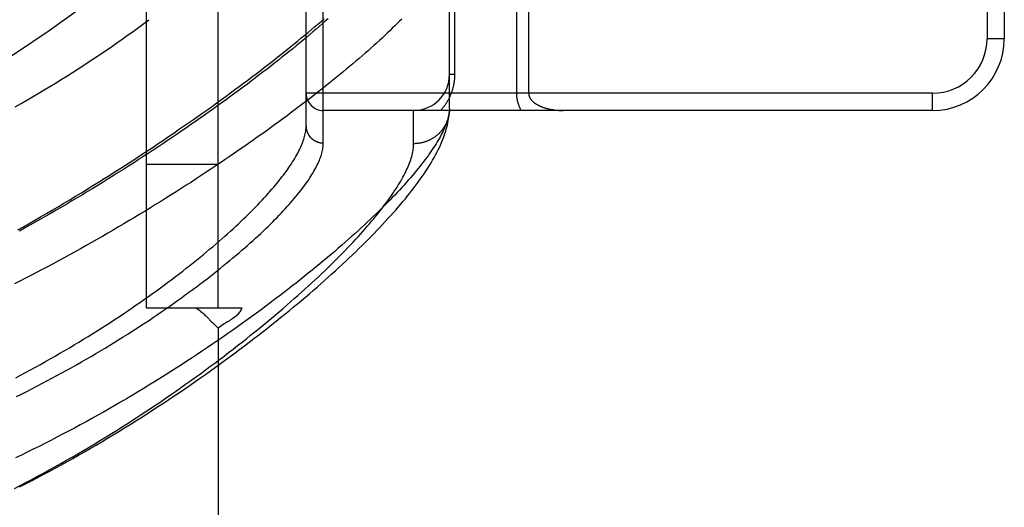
# Model space of a CAD drawing. Header units: inches. Extents: x 0 to 212, y 0 to 138.
# Tile 41 of 256: x 36.944 to 38.66, y 42.005 to 42.854. Entities that reach past the tile are written whole.
import ezdxf

# ---------------------------------------------------------------- set-up
doc = ezdxf.new("R2010")
doc.units = ezdxf.units.IN
doc.header["$LTSCALE"] = 11.6875
doc.header["$MEASUREMENT"] = 0
doc.linetypes.add('HIDDEN', pattern=[0.2, 0.1, -0.1])
doc.layers.add('LEFTHAND_DOOR_ASSEMBLY', color=7, linetype='CONTINUOUS')
doc.layers.add('SUBPANEL', color=7, linetype='CONTINUOUS')

msp = doc.modelspace()

# ---------------------------------------------------------------- linework, layer by layer
at = {"layer": 'LEFTHAND_DOOR_ASSEMBLY', "color": 8, "linetype": 'HIDDEN'}
for p, q in [((37.4729, 42.6392), (37.4729, 43.7524)), ((37.4429, 42.6686), (37.4429, 43.723)), ((38.6299, 43.5708), (38.6299, 42.8208)), ((38.6599, 43.5708), (38.6599, 42.8208)), ((37.6929, 42.6992), (37.6929, 43.0396)), ((37.7017, 43.0396), (37.7017, 42.7583)), ((37.8096, 42.9978), (37.8096, 42.7258)), ((37.8308, 42.9744), (37.8308, 42.7258)), ((38.6599, 42.8208), (38.6299, 42.8208)), ((37.7017, 42.7583), (37.6929, 42.7583)), ((38.5349, 42.7258), (37.4429, 42.7258)), ((38.5349, 42.6958), (38.5349, 42.7258)), ((38.5349, 42.6958), (37.4729, 42.6958)), ((37.6304, 42.638), (37.6304, 42.6958)), ((37.6929, 42.6992), (37.6929, 42.6968))]:
    msp.add_line(p, q, dxfattribs=at)
for points in [[(37.6096, 42.8551), (37.6056, 42.8511), (37.6016, 42.847), (37.5974, 42.843), (37.5932, 42.8389), (37.5888, 42.8347), (37.5844, 42.8305), (37.5799, 42.8263), (37.5753, 42.822), (37.5706, 42.8176), (37.5658, 42.8133), (37.5609, 42.8089), (37.556, 42.8044), (37.5509, 42.7999), (37.5457, 42.7954), (37.5405, 42.7909), (37.5352, 42.7863), (37.5297, 42.7816), (37.5242, 42.7769), (37.5186, 42.7722), (37.5129, 42.7675), (37.5071, 42.7627), (37.5013, 42.7578), (37.4953, 42.753), (37.4892, 42.7481), (37.4831, 42.7431), (37.4769, 42.7382), (37.4706, 42.7332), (37.4641, 42.7281), (37.4577, 42.7231), (37.4511, 42.718), (37.4444, 42.7128), (37.4377, 42.7077), (37.4308, 42.7025), (37.4239, 42.6973), (37.4169, 42.692), (37.4098, 42.6867), (37.4026, 42.6814), (37.3954, 42.6761), (37.388, 42.6708), (37.3806, 42.6654), (37.3731, 42.66), (37.3655, 42.6545), (37.3578, 42.6491), (37.3501, 42.6436), (37.3423, 42.6381), (37.3344, 42.6326), (37.3264, 42.6271), (37.3184, 42.6216), (37.3103, 42.616), (37.3021, 42.6105), (37.2938, 42.6049), (37.2855, 42.5993), (37.2771, 42.5937), (37.2686, 42.5881), (37.2601, 42.5825), (37.2515, 42.5769), (37.2429, 42.5712), (37.2341, 42.5656), (37.2254, 42.56), (37.2165, 42.5544), (37.2076, 42.5487), (37.1987, 42.5431), (37.1897, 42.5375), (37.1806, 42.5319), (37.1715, 42.5263), (37.1624, 42.5207), (37.1532, 42.5151), (37.144, 42.5095), (37.1347, 42.504), (37.1254, 42.4985), (37.1161, 42.493), (37.1067, 42.4875), (37.0973, 42.482), (37.0878, 42.4765), (37.0784, 42.4711), (37.0689, 42.4657), (37.0594, 42.4604), (37.0498, 42.455), (37.0403, 42.4497), (37.0307, 42.4444), (37.0211, 42.4392), (37.0115, 42.434), (37.0019, 42.4288), (36.9923, 42.4237), (36.9827, 42.4186), (36.973, 42.4136), (36.9634, 42.4086), (36.9538, 42.4037), (36.9442, 42.3988), (36.9346, 42.3939)], [(36.9359, 42.7023), (36.946, 42.708), (36.9561, 42.7138), (36.9661, 42.7196), (36.9762, 42.7255), (36.9862, 42.7315), (36.9961, 42.7375), (37.0061, 42.7435), (37.016, 42.7496), (37.0259, 42.7558), (37.0357, 42.762), (37.0455, 42.7683), (37.0553, 42.7746), (37.065, 42.781), (37.0747, 42.7874), (37.0843, 42.7938), (37.0939, 42.8004), (37.1035, 42.8069), (37.113, 42.8135), (37.1225, 42.8201), (37.1319, 42.8268), (37.1413, 42.8335), (37.1506, 42.8403), (37.1598, 42.8471), (37.169, 42.8539)], [(36.9406, 42.488), (36.9502, 42.4934), (36.9601, 42.499), (36.97, 42.5046), (36.9801, 42.5104), (36.9902, 42.5163), (37.0004, 42.5222), (37.0106, 42.5282), (37.0208, 42.5343), (37.031, 42.5404), (37.0412, 42.5465), (37.0513, 42.5526), (37.0613, 42.5587), (37.0712, 42.5649), (37.0811, 42.571), (37.091, 42.5771), (37.1007, 42.5833), (37.1104, 42.5894), (37.1201, 42.5956), (37.1296, 42.6017), (37.1391, 42.6078), (37.1485, 42.6139), (37.1578, 42.6201), (37.1671, 42.6261), (37.1762, 42.6322), (37.1853, 42.6383), (37.1943, 42.6443), (37.2032, 42.6504), (37.2121, 42.6564), (37.2208, 42.6624), (37.2295, 42.6683), (37.238, 42.6743), (37.2465, 42.6802), (37.2549, 42.686), (37.2632, 42.6919), (37.2714, 42.6977), (37.2795, 42.7035), (37.2876, 42.7093), (37.2955, 42.715), (37.3034, 42.7207), (37.3111, 42.7264), (37.3188, 42.7321), (37.3263, 42.7377), (37.3338, 42.7432), (37.3412, 42.7488), (37.3485, 42.7542), (37.3557, 42.7597), (37.3628, 42.7651), (37.3698, 42.7705), (37.3767, 42.7758), (37.3835, 42.7811), (37.3902, 42.7864), (37.3968, 42.7916), (37.4034, 42.7968), (37.4098, 42.8019), (37.4161, 42.807), (37.4224, 42.8121), (37.4285, 42.8171), (37.4346, 42.8221), (37.4405, 42.827), (37.4464, 42.8319), (37.4522, 42.8367), (37.4578, 42.8415), (37.4634, 42.8462), (37.4689, 42.8509), (37.4743, 42.8556)], [(37.4816, 42.8557), (37.4764, 42.8511), (37.4711, 42.8465), (37.4657, 42.8419), (37.4603, 42.8372), (37.4547, 42.8325), (37.4491, 42.8277), (37.4434, 42.8229), (37.4376, 42.8181), (37.4317, 42.8132), (37.4257, 42.8084), (37.4196, 42.8034), (37.4135, 42.7985), (37.4073, 42.7935), (37.4009, 42.7884), (37.3946, 42.7834), (37.3881, 42.7783), (37.3815, 42.7732), (37.3749, 42.768), (37.3682, 42.7629), (37.3614, 42.7577), (37.3545, 42.7524), (37.3475, 42.7472), (37.3405, 42.7419), (37.3334, 42.7366), (37.3262, 42.7312), (37.3189, 42.7259), (37.3116, 42.7205), (37.3042, 42.7151), (37.2967, 42.7097), (37.2891, 42.7042), (37.2815, 42.6988), (37.2738, 42.6933), (37.266, 42.6878), (37.2582, 42.6823), (37.2502, 42.6768), (37.2423, 42.6712), (37.2342, 42.6657), (37.2261, 42.6601), (37.218, 42.6545), (37.2097, 42.649), (37.2014, 42.6434), (37.1931, 42.6378), (37.1847, 42.6322), (37.1762, 42.6266), (37.1677, 42.621), (37.1592, 42.6155), (37.1505, 42.6099), (37.1419, 42.6043), (37.1332, 42.5987), (37.1244, 42.5931), (37.1156, 42.5876), (37.1068, 42.582), (37.0979, 42.5765), (37.089, 42.5709), (37.08, 42.5654), (37.0711, 42.5599), (37.062, 42.5545), (37.053, 42.549), (37.0439, 42.5436), (37.0348, 42.5382), (37.0257, 42.5328), (37.0166, 42.5274), (37.0074, 42.5221), (36.9983, 42.5168), (36.9891, 42.5115), (36.9799, 42.5063), (36.9707, 42.5011), (36.9615, 42.496), (36.9523, 42.4908), (36.9431, 42.4857)], [(37.7017, 42.7583), (37.7017, 42.7572), (37.7017, 42.7562), (37.7016, 42.7551), (37.7016, 42.7541), (37.7016, 42.753), (37.7015, 42.7519), (37.7014, 42.7509), (37.7013, 42.7498), (37.7012, 42.7487), (37.7011, 42.7477), (37.701, 42.7466), (37.7008, 42.7455), (37.7007, 42.7444), (37.7005, 42.7433), (37.7003, 42.7422), (37.7001, 42.7411), (37.6999, 42.7401), (37.6997, 42.739), (37.6994, 42.7378), (37.6992, 42.7367), (37.6989, 42.7356), (37.6986, 42.7345), (37.6983, 42.7334), (37.698, 42.7322), (37.6976, 42.7311), (37.6973, 42.73), (37.6969, 42.7288), (37.6965, 42.7277), (37.6961, 42.7265), (37.6956, 42.7254), (37.6952, 42.7242), (37.6947, 42.723), (37.6942, 42.7219), (37.6937, 42.7207), (37.6932, 42.7196), (37.6927, 42.7184), (37.6921, 42.7173), (37.6915, 42.7161), (37.6909, 42.7149), (37.6903, 42.7138), (37.6896, 42.7126), (37.689, 42.7115), (37.6883, 42.7103), (37.6876, 42.7092), (37.6869, 42.7081), (37.6861, 42.7069), (37.6853, 42.7058), (37.6846, 42.7047), (37.6837, 42.7035), (37.6829, 42.7024), (37.682, 42.7013), (37.6812, 42.7002), (37.6803, 42.6991), (37.6793, 42.698), (37.6784, 42.6969), (37.6774, 42.6958)], [(37.8096, 42.7258), (37.8096, 42.7251), (37.8096, 42.7245), (37.8097, 42.7238), (37.8097, 42.7231), (37.8097, 42.7224), (37.8098, 42.7217), (37.8098, 42.721), (37.8099, 42.7203), (37.8099, 42.7197), (37.81, 42.719), (37.8101, 42.7183), (37.8102, 42.7175), (37.8103, 42.7168), (37.8104, 42.7161), (37.8105, 42.7154), (37.8107, 42.7147), (37.8108, 42.7139), (37.811, 42.7132), (37.8111, 42.7125), (37.8113, 42.7117), (37.8115, 42.711), (37.8117, 42.7102), (37.8119, 42.7094), (37.8121, 42.7087), (37.8124, 42.7079), (37.8126, 42.7071), (37.8129, 42.7063), (37.8132, 42.7055), (37.8135, 42.7047), (37.8138, 42.7039), (37.8141, 42.7031), (37.8144, 42.7023), (37.8148, 42.7015), (37.8152, 42.7007), (37.8155, 42.6998), (37.8159, 42.699), (37.8163, 42.6982), (37.8168, 42.6974), (37.8172, 42.6966), (37.8177, 42.6958)], [(37.8308, 42.7258), (37.8308, 42.7255), (37.8309, 42.7251), (37.8309, 42.7248), (37.8309, 42.7245), (37.8309, 42.7241), (37.831, 42.7238), (37.831, 42.7235), (37.8311, 42.7231), (37.8311, 42.7228), (37.8312, 42.7224), (37.8313, 42.7221), (37.8314, 42.7218), (37.8315, 42.7214), (37.8316, 42.7211), (37.8317, 42.7207), (37.8318, 42.7203), (37.832, 42.72), (37.8321, 42.7196), (37.8323, 42.7193), (37.8325, 42.7189), (37.8326, 42.7185), (37.8328, 42.7182), (37.833, 42.7178), (37.8332, 42.7174), (37.8335, 42.717), (37.8337, 42.7166), (37.834, 42.7162), (37.8342, 42.7158), (37.8345, 42.7154), (37.8348, 42.715), (37.8351, 42.7146), (37.8355, 42.7142), (37.8358, 42.7138), (37.8362, 42.7134), (37.8365, 42.713), (37.8369, 42.7126), (37.8373, 42.7122), (37.8377, 42.7119), (37.8382, 42.7115), (37.8386, 42.711), (37.8391, 42.7106), (37.8395, 42.7102), (37.8401, 42.7098), (37.8406, 42.7094), (37.8411, 42.709), (37.8417, 42.7086), (37.8422, 42.7082), (37.8428, 42.7078), (37.8434, 42.7074), (37.844, 42.707), (37.8447, 42.7066), (37.8454, 42.7062), (37.846, 42.7059), (37.8467, 42.7055), (37.8474, 42.7051), (37.8482, 42.7047), (37.8489, 42.7043), (37.8497, 42.704), (37.8505, 42.7036), (37.8513, 42.7032), (37.8521, 42.7029), (37.853, 42.7025), (37.8538, 42.7022), (37.8547, 42.7018), (37.8556, 42.7015), (37.8565, 42.7012), (37.8575, 42.7009), (37.8584, 42.7006), (37.8594, 42.7002), (37.8604, 42.6999), (37.8614, 42.6997), (37.8624, 42.6994), (37.8635, 42.6991), (37.8645, 42.6988), (37.8656, 42.6986), (37.8667, 42.6983), (37.8678, 42.6981), (37.8689, 42.6979), (37.8701, 42.6977), (37.8712, 42.6974), (37.8724, 42.6973), (37.8736, 42.6971), (37.8748, 42.6969), (37.876, 42.6967), (37.8772, 42.6966), (37.8784, 42.6965), (37.8796, 42.6963), (37.8808, 42.6962), (37.8821, 42.6961), (37.8833, 42.696), (37.8846, 42.696), (37.8858, 42.6959), (37.8871, 42.6959), (37.8883, 42.6958), (37.8896, 42.6958), (37.8908, 42.6958)], [(37.6929, 42.6992), (37.6928, 42.6969), (37.6926, 42.6945), (37.6922, 42.6922), (37.6918, 42.6897), (37.6914, 42.6872), (37.6908, 42.6847), (37.6901, 42.6821), (37.6894, 42.6795), (37.6885, 42.6769), (37.6876, 42.6741), (37.6866, 42.6714), (37.6855, 42.6686), (37.6843, 42.6657), (37.683, 42.6628), (37.6816, 42.6598), (37.6802, 42.6568), (37.6786, 42.6538), (37.677, 42.6507), (37.6752, 42.6475), (37.6734, 42.6443), (37.6715, 42.6411), (37.6695, 42.6378), (37.6674, 42.6345), (37.6652, 42.6311), (37.6629, 42.6276), (37.6605, 42.6241), (37.658, 42.6206), (37.6555, 42.617), (37.6528, 42.6134), (37.6501, 42.6097), (37.6472, 42.606), (37.6443, 42.6022), (37.6413, 42.5983), (37.6381, 42.5945), (37.6349, 42.5905), (37.6316, 42.5866), (37.6282, 42.5825), (37.6247, 42.5784), (37.6211, 42.5743), (37.6174, 42.5701), (37.6136, 42.5659), (37.6097, 42.5617), (37.6057, 42.5573), (37.6016, 42.553), (37.5974, 42.5485), (37.5931, 42.5441), (37.5888, 42.5396), (37.5843, 42.535), (37.5797, 42.5304), (37.575, 42.5258), (37.5702, 42.5211), (37.5654, 42.5163), (37.5604, 42.5115), (37.5553, 42.5067), (37.5501, 42.5018), (37.5448, 42.4969), (37.5395, 42.4919), (37.534, 42.4869), (37.5284, 42.4818), (37.5227, 42.4767), (37.5169, 42.4715), (37.5111, 42.4664), (37.5051, 42.4611), (37.499, 42.4558), (37.4928, 42.4505), (37.4865, 42.4452), (37.4801, 42.4398), (37.4736, 42.4344), (37.4671, 42.4289), (37.4604, 42.4234), (37.4536, 42.4178), (37.4467, 42.4123), (37.4397, 42.4067), (37.4326, 42.401), (37.4255, 42.3953), (37.4182, 42.3896), (37.4108, 42.3839), (37.4033, 42.3781), (37.3958, 42.3723), (37.3881, 42.3665), (37.3803, 42.3607), (37.3725, 42.3548), (37.3645, 42.3489), (37.3565, 42.343), (37.3484, 42.3371), (37.3402, 42.3312), (37.3318, 42.3252), (37.3235, 42.3192), (37.315, 42.3132), (37.3064, 42.3072), (37.2977, 42.3012), (37.289, 42.2952), (37.2802, 42.2892), (37.2713, 42.2832), (37.2623, 42.2772), (37.2533, 42.2711), (37.2441, 42.2651), (37.235, 42.2591), (37.2257, 42.2531), (37.2164, 42.2471), (37.207, 42.2411), (37.1975, 42.2351), (37.188, 42.2291), (37.1784, 42.2232), (37.1687, 42.2173), (37.159, 42.2113), (37.1493, 42.2055), (37.1395, 42.1996), (37.1296, 42.1938), (37.1197, 42.188), (37.1097, 42.1822), (37.0998, 42.1764), (37.0897, 42.1707), (37.0797, 42.1651), (37.0696, 42.1594), (37.0594, 42.1538), (37.0493, 42.1483), (37.0391, 42.1428), (37.0289, 42.1373), (37.0186, 42.1319), (37.0084, 42.1266), (36.9981, 42.1213), (36.9878, 42.116), (36.9775, 42.1108), (36.9672, 42.1057), (36.9569, 42.1006), (36.9466, 42.0956), (36.9363, 42.0906)], [(36.9433, 42.0402), (36.9537, 42.0455), (36.9641, 42.0508), (36.9744, 42.0562), (36.9848, 42.0617), (36.9951, 42.0672), (37.0054, 42.0728), (37.0157, 42.0784), (37.0259, 42.084), (37.0362, 42.0898), (37.0464, 42.0955), (37.0565, 42.1013), (37.0667, 42.1072), (37.0768, 42.1131), (37.0868, 42.119), (37.0968, 42.125), (37.1068, 42.131), (37.1167, 42.137), (37.1266, 42.1431), (37.1364, 42.1492), (37.1462, 42.1553), (37.1559, 42.1614), (37.1656, 42.1676), (37.1752, 42.1738), (37.1847, 42.18), (37.1942, 42.1862), (37.2036, 42.1924), (37.2129, 42.1987), (37.2222, 42.2049), (37.2314, 42.2112), (37.2406, 42.2174), (37.2496, 42.2237), (37.2586, 42.23), (37.2675, 42.2363), (37.2763, 42.2425), (37.2851, 42.2488), (37.2937, 42.255), (37.3023, 42.2613), (37.3108, 42.2675), (37.3192, 42.2737), (37.3276, 42.28), (37.3358, 42.2862), (37.3439, 42.2924), (37.352, 42.2985), (37.36, 42.3047), (37.3679, 42.3108), (37.3757, 42.3169), (37.3834, 42.323), (37.391, 42.3291), (37.3985, 42.3351), (37.4059, 42.3411), (37.4133, 42.3471), (37.4205, 42.3531), (37.4277, 42.3591), (37.4347, 42.365), (37.4417, 42.3708), (37.4486, 42.3767), (37.4554, 42.3825), (37.462, 42.3883), (37.4686, 42.3941), (37.4751, 42.3998), (37.4815, 42.4055), (37.4878, 42.4112), (37.4941, 42.4168), (37.5002, 42.4224), (37.5062, 42.4279), (37.5121, 42.4335), (37.518, 42.439), (37.5237, 42.4444), (37.5294, 42.4499), (37.535, 42.4553), (37.5404, 42.4606), (37.5458, 42.4659), (37.5511, 42.4712), (37.5563, 42.4765), (37.5614, 42.4817), (37.5664, 42.4869), (37.5714, 42.4921), (37.5762, 42.4972), (37.581, 42.5023), (37.5856, 42.5074), (37.5902, 42.5124), (37.5947, 42.5174), (37.5991, 42.5224), (37.6034, 42.5274), (37.6077, 42.5323), (37.6118, 42.5372), (37.6159, 42.5421), (37.6198, 42.547), (37.6237, 42.5519), (37.6275, 42.5567), (37.6312, 42.5615), (37.6349, 42.5663), (37.6384, 42.5711), (37.6419, 42.5759), (37.6453, 42.5807), (37.6486, 42.5855), (37.6518, 42.5903), (37.6549, 42.5951), (37.6579, 42.5999), (37.6608, 42.6046), (37.6635, 42.6092), (37.6661, 42.6138), (37.6686, 42.6183), (37.6709, 42.6228), (37.6731, 42.6271), (37.6752, 42.6314), (37.6772, 42.6356), (37.679, 42.6398), (37.6807, 42.6439), (37.6822, 42.6479), (37.6837, 42.6518), (37.685, 42.6557), (37.6862, 42.6595), (37.6873, 42.6632), (37.6883, 42.6669), (37.6892, 42.6705), (37.69, 42.6741), (37.6907, 42.6776), (37.6913, 42.681), (37.6918, 42.6843), (37.6922, 42.6876), (37.6925, 42.6907), (37.6927, 42.6938), (37.6929, 42.6968)], [(37.6928, 42.6958), (37.6927, 42.6947), (37.6927, 42.6936), (37.6925, 42.6925), (37.6924, 42.6914), (37.6923, 42.6903), (37.6921, 42.6892), (37.6919, 42.6881), (37.6917, 42.687), (37.6914, 42.6859), (37.6912, 42.6848), (37.6909, 42.6837), (37.6906, 42.6826), (37.6903, 42.6816), (37.6899, 42.6805), (37.6896, 42.6794), (37.6892, 42.6784), (37.6888, 42.6773), (37.6884, 42.6763), (37.6879, 42.6753), (37.6875, 42.6742), (37.687, 42.6732), (37.6865, 42.6722), (37.686, 42.6712), (37.6855, 42.6702), (37.6849, 42.6692), (37.6844, 42.6683), (37.6838, 42.6673), (37.6832, 42.6664), (37.6825, 42.6654), (37.6819, 42.6645), (37.6812, 42.6636), (37.6806, 42.6627), (37.6799, 42.6618), (37.6792, 42.6609), (37.6785, 42.66), (37.6777, 42.6592), (37.677, 42.6583), (37.6762, 42.6575), (37.6754, 42.6567), (37.6746, 42.6559), (37.6738, 42.6551), (37.673, 42.6544), (37.6721, 42.6536), (37.6713, 42.6529), (37.6704, 42.6521), (37.6695, 42.6514), (37.6686, 42.6507), (37.6677, 42.6501), (37.6668, 42.6494), (37.6658, 42.6488), (37.6649, 42.6481), (37.6639, 42.6475), (37.663, 42.6469), (37.662, 42.6464), (37.661, 42.6458), (37.66, 42.6453), (37.659, 42.6448), (37.658, 42.6443), (37.6569, 42.6438), (37.6559, 42.6433), (37.6549, 42.6429), (37.6538, 42.6424), (37.6527, 42.642), (37.6517, 42.6416), (37.6506, 42.6413), (37.6495, 42.6409), (37.6484, 42.6406), (37.6473, 42.6403), (37.6462, 42.64), (37.6451, 42.6397), (37.644, 42.6395), (37.6429, 42.6392), (37.6418, 42.639), (37.6406, 42.6388), (37.6395, 42.6386), (37.6384, 42.6385), (37.6373, 42.6384), (37.6361, 42.6382), (37.635, 42.6382), (37.6338, 42.6381), (37.6327, 42.638), (37.6316, 42.638), (37.6304, 42.638)], [(36.9367, 42.2304), (36.9454, 42.235), (36.9541, 42.2397), (36.9628, 42.2443), (36.9714, 42.249), (36.98, 42.2537), (36.9885, 42.2585), (36.997, 42.2633), (37.0054, 42.2681), (37.0138, 42.2729), (37.0222, 42.2777), (37.0305, 42.2826), (37.0387, 42.2875), (37.0468, 42.2924), (37.055, 42.2974), (37.063, 42.3023), (37.071, 42.3072), (37.0789, 42.3122), (37.0868, 42.3172), (37.0945, 42.3222), (37.1023, 42.3272), (37.1099, 42.3322), (37.1175, 42.3372), (37.125, 42.3421), (37.1324, 42.3471), (37.1397, 42.3521), (37.147, 42.3571), (37.1542, 42.3621), (37.1613, 42.3671), (37.1683, 42.3721), (37.1753, 42.377), (37.1822, 42.382), (37.1889, 42.3869), (37.1956, 42.3918), (37.2022, 42.3967), (37.2088, 42.4016), (37.2152, 42.4065), (37.2216, 42.4114), (37.2278, 42.4162), (37.234, 42.421), (37.2401, 42.4258), (37.2461, 42.4306), (37.252, 42.4353), (37.2578, 42.44), (37.2635, 42.4447), (37.2691, 42.4494), (37.2747, 42.454), (37.2801, 42.4586), (37.2855, 42.4632), (37.2908, 42.4677), (37.2959, 42.4722), (37.301, 42.4767), (37.306, 42.4811), (37.3109, 42.4856), (37.3157, 42.4899), (37.3204, 42.4943), (37.325, 42.4986), (37.3295, 42.5028), (37.334, 42.5071), (37.3383, 42.5113), (37.3426, 42.5154), (37.3467, 42.5195), (37.3508, 42.5236), (37.3547, 42.5277), (37.3586, 42.5317), (37.3624, 42.5356), (37.3661, 42.5396), (37.3697, 42.5434), (37.3732, 42.5473), (37.3767, 42.5511), (37.38, 42.5549), (37.3833, 42.5586), (37.3864, 42.5623), (37.3895, 42.5659), (37.3925, 42.5695), (37.3954, 42.573), (37.3982, 42.5765), (37.4009, 42.58), (37.4035, 42.5834), (37.406, 42.5868), (37.4085, 42.5902), (37.4109, 42.5935), (37.4131, 42.5967), (37.4153, 42.5999), (37.4174, 42.6031), (37.4195, 42.6062), (37.4214, 42.6093), (37.4232, 42.6124), (37.425, 42.6154), (37.4267, 42.6183), (37.4283, 42.6212), (37.4298, 42.6241), (37.4312, 42.627), (37.4326, 42.6297), (37.4338, 42.6325), (37.435, 42.6352), (37.4361, 42.6378), (37.4371, 42.6405), (37.438, 42.643), (37.4389, 42.6456), (37.4397, 42.6481), (37.4403, 42.6505), (37.441, 42.6529), (37.4415, 42.6553), (37.4419, 42.6576), (37.4423, 42.6599), (37.4426, 42.6621), (37.4428, 42.6643), (37.4429, 42.6665), (37.4429, 42.6686)], [(37.4429, 42.6686), (37.4429, 42.668), (37.4429, 42.6673), (37.443, 42.6667), (37.443, 42.6661), (37.4431, 42.6654), (37.4432, 42.6648), (37.4433, 42.6641), (37.4434, 42.6635), (37.4435, 42.6629), (37.4436, 42.6623), (37.4438, 42.6616), (37.4439, 42.661), (37.4441, 42.6604), (37.4443, 42.6598), (37.4445, 42.6592), (37.4447, 42.6586), (37.445, 42.658), (37.4452, 42.6574), (37.4455, 42.6568), (37.4457, 42.6562), (37.446, 42.6556), (37.4463, 42.655), (37.4466, 42.6545), (37.4469, 42.6539), (37.4473, 42.6534), (37.4476, 42.6528), (37.448, 42.6523), (37.4483, 42.6518), (37.4487, 42.6512), (37.4491, 42.6507), (37.4495, 42.6502), (37.4499, 42.6497), (37.4504, 42.6492), (37.4508, 42.6488), (37.4512, 42.6483), (37.4517, 42.6478), (37.4522, 42.6474), (37.4526, 42.647), (37.4531, 42.6465), (37.4536, 42.6461), (37.4541, 42.6457), (37.4547, 42.6453), (37.4552, 42.6449), (37.4557, 42.6445), (37.4562, 42.6442), (37.4568, 42.6438), (37.4574, 42.6435), (37.4579, 42.6432), (37.4585, 42.6429), (37.4591, 42.6426), (37.4596, 42.6423), (37.4602, 42.642), (37.4608, 42.6417), (37.4614, 42.6415), (37.462, 42.6412), (37.4627, 42.641), (37.4633, 42.6408), (37.4639, 42.6406), (37.4645, 42.6404), (37.4652, 42.6402), (37.4658, 42.6401), (37.4664, 42.6399), (37.4671, 42.6398), (37.4677, 42.6397), (37.4684, 42.6396), (37.469, 42.6395), (37.4697, 42.6394), (37.4703, 42.6393), (37.471, 42.6393), (37.4716, 42.6393), (37.4723, 42.6392), (37.4729, 42.6392)], [(36.9345, 42.0376), (36.9446, 42.0428), (36.9547, 42.0481), (36.9649, 42.0534), (36.975, 42.0588), (36.9851, 42.0643), (36.9952, 42.0698), (37.0052, 42.0753), (37.0153, 42.0809), (37.0253, 42.0866), (37.0352, 42.0923), (37.0452, 42.098), (37.0551, 42.1038), (37.0649, 42.1096), (37.0747, 42.1155), (37.0845, 42.1214), (37.0942, 42.1273), (37.1039, 42.1333), (37.1135, 42.1393), (37.1231, 42.1453), (37.1326, 42.1514), (37.1421, 42.1574), (37.1515, 42.1635), (37.1608, 42.1696), (37.1701, 42.1758), (37.1793, 42.1819), (37.1884, 42.188), (37.1974, 42.1942), (37.2064, 42.2004), (37.2153, 42.2065), (37.2242, 42.2127), (37.2329, 42.2189), (37.2416, 42.2251), (37.2502, 42.2312), (37.2587, 42.2374), (37.2671, 42.2436), (37.2754, 42.2497), (37.2837, 42.2558), (37.2918, 42.262), (37.2999, 42.2681), (37.3079, 42.2742), (37.3157, 42.2802), (37.3235, 42.2863), (37.3312, 42.2923), (37.3388, 42.2983), (37.3463, 42.3043), (37.3537, 42.3103), (37.361, 42.3162), (37.3682, 42.3221), (37.3753, 42.328), (37.3823, 42.3338), (37.3892, 42.3396), (37.3961, 42.3454), (37.4028, 42.3511), (37.4094, 42.3568), (37.4159, 42.3625), (37.4223, 42.3681), (37.4286, 42.3737), (37.4348, 42.3792), (37.4409, 42.3847), (37.4469, 42.3902), (37.4528, 42.3956), (37.4586, 42.401), (37.4643, 42.4063), (37.4699, 42.4116), (37.4754, 42.4168), (37.4808, 42.422), (37.486, 42.4272), (37.4912, 42.4323), (37.4963, 42.4373), (37.5013, 42.4423), (37.5062, 42.4473), (37.511, 42.4522), (37.5157, 42.4571), (37.5203, 42.4619), (37.5247, 42.4666), (37.5291, 42.4714), (37.5334, 42.476), (37.5376, 42.4806), (37.5417, 42.4852), (37.5457, 42.4897), (37.5496, 42.4942), (37.5534, 42.4986), (37.5571, 42.5029), (37.5607, 42.5073), (37.5643, 42.5115), (37.5677, 42.5157), (37.571, 42.5199), (37.5742, 42.524), (37.5774, 42.528), (37.5804, 42.532), (37.5834, 42.536), (37.5862, 42.5399), (37.589, 42.5437), (37.5917, 42.5475), (37.5942, 42.5513), (37.5967, 42.555), (37.5991, 42.5586), (37.6014, 42.5622), (37.6036, 42.5658), (37.6058, 42.5692), (37.6078, 42.5727), (37.6097, 42.5761), (37.6116, 42.5794), (37.6134, 42.5827), (37.615, 42.5859), (37.6166, 42.5891), (37.6181, 42.5923), (37.6195, 42.5953), (37.6209, 42.5984), (37.6221, 42.6014), (37.6233, 42.6043), (37.6243, 42.6072), (37.6253, 42.61), (37.6262, 42.6128), (37.627, 42.6155), (37.6277, 42.6182), (37.6283, 42.6209), (37.6289, 42.6235), (37.6294, 42.626), (37.6297, 42.6285), (37.63, 42.6309), (37.6302, 42.6333), (37.6304, 42.6357), (37.6304, 42.638)], [(36.938, 42.1975), (36.947, 42.202), (36.9559, 42.2064), (36.9648, 42.211), (36.9737, 42.2155), (36.9825, 42.2201), (36.9913, 42.2247), (37, 42.2294), (37.0087, 42.2341), (37.0173, 42.2388), (37.0259, 42.2435), (37.0345, 42.2483), (37.0429, 42.253), (37.0514, 42.2578), (37.0597, 42.2626), (37.068, 42.2675), (37.0763, 42.2723), (37.0844, 42.2772), (37.0925, 42.282), (37.1006, 42.2869), (37.1085, 42.2918), (37.1165, 42.2967), (37.1243, 42.3016), (37.132, 42.3065), (37.1397, 42.3114), (37.1473, 42.3162), (37.1549, 42.3211), (37.1623, 42.326), (37.1697, 42.3309), (37.177, 42.3358), (37.1842, 42.3407), (37.1913, 42.3456), (37.1984, 42.3504), (37.2053, 42.3553), (37.2122, 42.3601), (37.219, 42.3649), (37.2257, 42.3697), (37.2323, 42.3745), (37.2388, 42.3793), (37.2453, 42.384), (37.2516, 42.3887), (37.2579, 42.3934), (37.2641, 42.3981), (37.2702, 42.4028), (37.2761, 42.4074), (37.2821, 42.412), (37.2879, 42.4166), (37.2936, 42.4212), (37.2992, 42.4257), (37.3047, 42.4302), (37.3102, 42.4347), (37.3155, 42.4392), (37.3208, 42.4436), (37.326, 42.448), (37.331, 42.4523), (37.336, 42.4566), (37.3409, 42.4609), (37.3457, 42.4652), (37.3504, 42.4694), (37.355, 42.4736), (37.3595, 42.4777), (37.364, 42.4818), (37.3683, 42.4859), (37.3725, 42.49), (37.3767, 42.494), (37.3807, 42.4979), (37.3847, 42.5019), (37.3886, 42.5057), (37.3924, 42.5096), (37.3961, 42.5134), (37.3997, 42.5172), (37.4032, 42.5209), (37.4066, 42.5246), (37.41, 42.5283), (37.4132, 42.5319), (37.4164, 42.5355), (37.4194, 42.539), (37.4224, 42.5425), (37.4253, 42.546), (37.4281, 42.5494), (37.4308, 42.5528), (37.4334, 42.5561), (37.436, 42.5594), (37.4384, 42.5626), (37.4408, 42.5659), (37.4431, 42.569), (37.4453, 42.5722), (37.4474, 42.5752), (37.4494, 42.5783), (37.4513, 42.5813), (37.4532, 42.5843), (37.455, 42.5872), (37.4566, 42.5901), (37.4582, 42.5929), (37.4598, 42.5957), (37.4612, 42.5985), (37.4625, 42.6012), (37.4638, 42.6039), (37.465, 42.6065), (37.4661, 42.6091), (37.4671, 42.6117), (37.468, 42.6142), (37.4689, 42.6167), (37.4696, 42.6191), (37.4703, 42.6215), (37.4709, 42.6239), (37.4715, 42.6262), (37.4719, 42.6284), (37.4723, 42.6307), (37.4726, 42.6329), (37.4728, 42.635), (37.4729, 42.6371), (37.4729, 42.6392)]]:
    msp.add_lwpolyline(points, dxfattribs=at)
for centre, radius, start, end in [((35.8577, 44.4799), 2, 280.3342, 312.7959), ((38.5349, 42.8208), 0.125, 270, 360), ((38.5349, 42.8208), 0.095, 270, 360), ((37.6304, 42.7583), 0.0625, 270, 360), ((37.4729, 42.7258), 0.03, 180, 270)]:
    msp.add_arc(centre, radius, start, end, dxfattribs=at)
at = {"layer": 'SUBPANEL', "color": 8, "linetype": 'HIDDEN'}
for p, q in [((37.1649, 42.3521), (37.1649, 94.2896)), ((37.2899, 42.3521), (37.2899, 94.2896)), ((37.1649, 42.6021), (37.2899, 42.6021)), ((37.1649, 42.3521), (37.2514, 42.3521)), ((37.2514, 42.3521), (37.3308, 42.3521)), ((37.2712, 42.335), (37.2776, 42.3285)), ((37.2899, 42.3167), (37.2899, 40.7271))]:
    msp.add_line(p, q, dxfattribs=at)
for points in [[(37.2514, 42.3521), (37.2536, 42.3505), (37.2557, 42.3489), (37.2577, 42.3473), (37.2597, 42.3457), (37.2615, 42.3442), (37.2633, 42.3426), (37.265, 42.3411), (37.2666, 42.3396), (37.2682, 42.3381), (37.2697, 42.3366), (37.2712, 42.335)], [(37.3308, 42.3521), (37.3301, 42.3503), (37.3294, 42.3485), (37.3285, 42.3469), (37.3276, 42.3453), (37.3265, 42.3438), (37.3253, 42.3422), (37.3239, 42.3407), (37.3224, 42.3392), (37.3209, 42.3377), (37.3192, 42.3363), (37.3174, 42.335), (37.3155, 42.3336), (37.3135, 42.3323), (37.3114, 42.331), (37.3092, 42.3296)], [(37.2776, 42.3285), (37.2795, 42.3266), (37.2814, 42.3248), (37.2832, 42.323), (37.2851, 42.3212), (37.2868, 42.3196), (37.2884, 42.3181), (37.2899, 42.3167)], [(37.3092, 42.3296), (37.3046, 42.3269), (37.3023, 42.3254), (37.2999, 42.324), (37.2976, 42.3225), (37.2955, 42.321), (37.2935, 42.3196), (37.2916, 42.3181), (37.2899, 42.3167)]]:
    msp.add_lwpolyline(points, dxfattribs=at)

doc.saveas('drawing.dxf')
